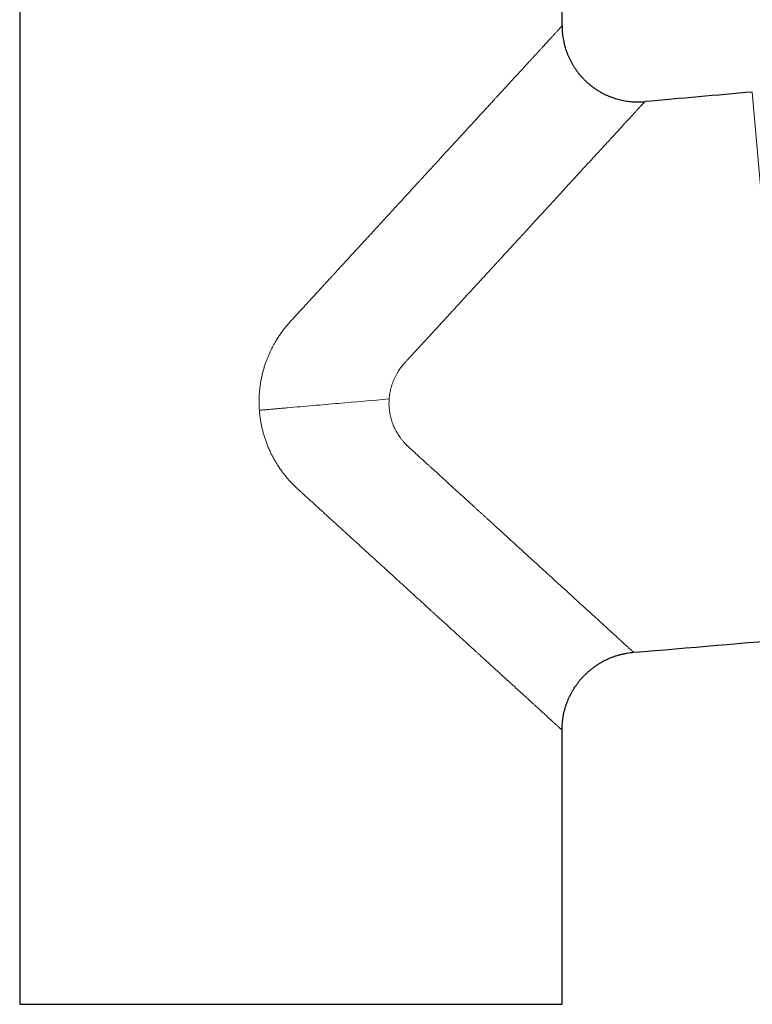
# Model space of a CAD drawing. Header units: millimetres. Extents: x 8 to 701, y 12 to 648.
# Tile 130 of 205: x 308 to 370, y 397 to 481. Entities that reach past the tile are written whole.
import ezdxf

# ---------------------------------------------------------------- set-up
doc = ezdxf.new("R2010")
doc.units = ezdxf.units.MM

msp = doc.modelspace()

# ---------------------------------------------------------------- linework, layer by layer
at = {"color": 7, "linetype": 'Continuous', "lineweight": 30}
for p, q in [((307.799, 494.2), (307.799, 397.2)), ((353.799, 480.2), (353.799, 494.2)), ((353.799, 397.2), (353.799, 420.464)), ((307.799, 397.2), (353.799, 397.2))]:
    msp.add_line(p, q, dxfattribs=at)
at = {"color": 252, "linetype": 'Continuous', "lineweight": 0}
msp.add_line((373.991, 428.267), (369.939, 474.59), dxfattribs=at)
at = {"color": 7, "linetype": 'Continuous', "lineweight": 30}
for centre, start, end in [((682.242, -3085.739), 95.01301, 95.159686), ((63.305, 3988.738), 274.759806, 274.98699)]:
    msp.add_arc(centre, 3574, start, end, dxfattribs=at)
at = {"color": 252, "linetype": 'Continuous', "lineweight": 0}
for points, knots in [([(330.735, 455.095), (330.785, 455.149), (330.883, 455.256), (331.028, 455.413), (331.166, 455.563), (331.298, 455.707), (331.423, 455.843), (331.541, 455.972), (331.653, 456.094), (331.759, 456.209), (331.865, 456.324), (331.97, 456.439), (332.073, 456.551), (332.168, 456.655), (332.255, 456.749), (332.333, 456.834), (332.4, 456.907), (332.457, 456.969), (332.503, 457.019), (332.544, 457.064), (332.578, 457.101), (332.605, 457.131), (332.622, 457.149), (332.632, 457.16), (332.636, 457.164), (332.64, 457.168), (332.643, 457.172), (332.648, 457.178), (332.658, 457.188), (332.75, 457.288), (332.92, 457.473), (333.175, 457.751), (333.435, 458.034), (333.7, 458.322), (333.959, 458.604), (334.153, 458.815), (334.286, 458.96), (334.358, 459.038), (334.43, 459.116), (334.502, 459.195), (334.579, 459.279), (334.7, 459.411), (334.863, 459.588), (335.109, 459.856), (335.399, 460.172), (335.731, 460.532), (336.055, 460.886), (336.373, 461.231), (336.683, 461.569), (336.975, 461.887), (337.249, 462.185), (337.505, 462.464), (337.728, 462.707), (337.919, 462.915), (338.073, 463.083), (338.179, 463.198), (338.238, 463.261), (338.256, 463.281), (338.274, 463.301), (338.292, 463.32), (338.31, 463.34), (338.442, 463.484), (338.686, 463.749), (339.039, 464.134), (339.386, 464.512), (339.727, 464.883), (340.062, 465.247), (340.391, 465.605), (340.716, 465.959), (341.038, 466.309), (341.356, 466.655), (341.592, 466.913), (341.75, 467.085), (341.83, 467.172), (341.911, 467.26), (341.995, 467.352), (342.174, 467.546), (342.449, 467.846), (342.812, 468.241), (343.171, 468.632), (343.524, 469.015), (343.868, 469.391), (344.176, 469.726), (344.449, 470.023), (344.688, 470.283), (344.948, 470.566), (345.138, 470.773), (345.261, 470.907), (345.295, 470.944), (345.328, 470.98), (345.362, 471.017), (345.395, 471.053), (345.429, 471.089), (345.561, 471.234), (345.791, 471.483), (346.113, 471.834), (346.429, 472.178), (346.737, 472.513), (347.038, 472.841), (347.32, 473.148), (347.585, 473.436), (347.832, 473.705), (348.046, 473.939), (348.23, 474.138), (348.345, 474.263), (348.418, 474.344), (348.453, 474.381), (348.487, 474.418), (348.52, 474.455), (348.554, 474.491), (348.588, 474.528), (348.694, 474.643), (348.869, 474.835), (349.112, 475.098), (349.347, 475.355), (349.577, 475.605), (349.8, 475.848), (350.017, 476.084), (350.23, 476.315), (350.438, 476.542), (350.641, 476.763), (350.816, 476.953), (350.964, 477.114), (351.055, 477.214), (351.114, 477.278), (351.141, 477.308), (351.168, 477.337), (351.195, 477.366), (351.222, 477.395), (351.248, 477.424), (351.331, 477.514), (351.467, 477.662), (351.65, 477.862), (351.827, 478.053), (351.995, 478.237), (352.156, 478.412), (352.31, 478.579), (352.457, 478.74), (352.598, 478.893), (352.731, 479.038), (352.843, 479.16), (352.935, 479.26), (352.992, 479.322), (353.029, 479.363), (353.048, 479.383), (353.067, 479.403), (353.085, 479.423), (353.103, 479.443), (353.147, 479.491), (353.214, 479.563), (353.299, 479.656), (353.377, 479.741), (353.449, 479.819), (353.514, 479.89), (353.572, 479.953), (353.624, 480.009), (353.669, 480.059), (353.709, 480.102), (353.742, 480.138), (353.767, 480.166), (353.785, 480.185), (353.796, 480.198), (353.798, 480.199), (353.799, 480.2)], [0, 0, 0, 0, 0.0049029, 0.0096077, 0.0141143, 0.0184229, 0.0225333, 0.0263776, 0.0300307, 0.0334927, 0.0367636, 0.0404084, 0.0437824, 0.0468855, 0.0497178, 0.0522793, 0.0545699, 0.0562848, 0.0578085, 0.0591412, 0.0602827, 0.0611292, 0.0618277, 0.0619642, 0.0620932, 0.0622147, 0.0623288, 0.0624354, 0.062704, 0.063283, 0.0714234, 0.0794074, 0.0882902, 0.0969709, 0.1054496, 0.1137262, 0.1161157, 0.1184879, 0.1208426, 0.1231799, 0.1256147, 0.1284532, 0.135093, 0.1416612, 0.1528025, 0.1637318, 0.174449, 0.1849542, 0.1952475, 0.2053289, 0.2140252, 0.2225574, 0.2309256, 0.2363588, 0.2417205, 0.2463798, 0.2469858, 0.2475909, 0.2481951, 0.2487983, 0.2494005, 0.2500018, 0.2620747, 0.2739754, 0.285704, 0.2972607, 0.3086455, 0.3198587, 0.3309003, 0.3420579, 0.3530351, 0.3638319, 0.3666522, 0.3694599, 0.3722551, 0.375044, 0.3783006, 0.3909874, 0.4039146, 0.4166602, 0.4292246, 0.4416083, 0.4538117, 0.4626467, 0.4713851, 0.4800272, 0.4912877, 0.4925412, 0.4937927, 0.495042, 0.4962892, 0.4975343, 0.4987773, 0.5000182, 0.5124082, 0.5246465, 0.5367339, 0.5486712, 0.5604593, 0.5720991, 0.5822202, 0.5922277, 0.6021224, 0.6085915, 0.6150119, 0.6164466, 0.6178788, 0.6193086, 0.6207359, 0.6221608, 0.6235833, 0.6250034, 0.6356141, 0.6461144, 0.6565055, 0.6667884, 0.6769645, 0.6870348, 0.6970006, 0.707125, 0.717142, 0.7270533, 0.7335376, 0.739977, 0.7414165, 0.7428537, 0.7442887, 0.7457215, 0.747152, 0.7485803, 0.7500065, 0.76052, 0.7709354, 0.7812551, 0.7914815, 0.801617, 0.8116642, 0.8216257, 0.8317664, 0.8418226, 0.8517973, 0.8583375, 0.8648445, 0.8665434, 0.86824, 0.8699345, 0.8716268, 0.873317, 0.8750051, 0.8839737, 0.8928982, 0.9017811, 0.9106251, 0.919433, 0.9282074, 0.9369513, 0.9456674, 0.9547718, 0.9638522, 0.9729118, 0.9819541, 0.9909824, 1, 1, 1, 1]), ([(360.825, 473.779), (360.823, 473.776), (360.817, 473.771), (360.774, 473.724), (360.706, 473.65), (360.609, 473.545), (360.485, 473.41), (360.341, 473.254), (360.183, 473.082), (360.015, 472.899), (359.827, 472.694), (359.658, 472.51), (359.519, 472.358), (359.416, 472.246), (359.309, 472.129), (359.198, 472.008), (359.083, 471.882), (358.964, 471.753), (358.782, 471.555), (358.528, 471.278), (358.188, 470.909), (357.823, 470.513), (357.433, 470.089), (357.018, 469.638), (356.602, 469.185), (356.189, 468.735), (355.781, 468.292), (355.357, 467.829), (354.932, 467.366), (354.51, 466.906), (354.109, 466.469), (353.824, 466.159), (353.663, 465.984), (353.613, 465.929), (353.562, 465.873), (353.511, 465.818), (353.46, 465.762), (353.237, 465.519), (352.832, 465.079), (352.232, 464.426), (351.603, 463.742), (350.946, 463.027), (350.324, 462.349), (349.742, 461.715), (349.206, 461.131), (348.779, 460.666), (348.468, 460.327), (348.277, 460.119), (348.085, 459.909), (347.891, 459.698), (347.694, 459.484), (347.497, 459.269), (347.209, 458.956), (346.826, 458.539), (346.34, 458.01), (345.833, 457.459), (345.328, 456.91), (344.827, 456.364), (344.351, 455.846), (344.015, 455.48), (343.824, 455.273), (343.764, 455.207), (343.704, 455.141), (343.644, 455.075), (343.583, 455.009), (343.446, 454.86), (343.241, 454.637), (342.974, 454.346), (342.754, 454.106), (342.576, 453.912), (342.441, 453.766), (342.34, 453.657), (342.279, 453.59), (342.253, 453.562), (342.242, 453.55), (342.237, 453.545), (342.234, 453.542), (342.234, 453.541), (342.233, 453.541), (342.131, 453.431), (341.937, 453.221), (341.66, 452.921), (341.411, 452.65), (341.19, 452.409), (341.005, 452.208), (340.854, 452.043), (340.734, 451.912), (340.633, 451.801), (340.551, 451.711), (340.489, 451.643), (340.454, 451.604), (340.44, 451.588)], [0, 0, 0, 0, 0.01917, 0.038416, 0.057765, 0.077243, 0.096877, 0.116693, 0.133496, 0.15046, 0.167597, 0.184921, 0.192764, 0.200648, 0.208575, 0.216546, 0.224562, 0.232623, 0.240732, 0.26059, 0.280878, 0.301608, 0.322794, 0.344447, 0.366578, 0.385546, 0.404865, 0.42454, 0.444577, 0.462512, 0.480733, 0.497009, 0.499157, 0.501308, 0.503464, 0.505624, 0.507788, 0.509955, 0.533829, 0.558457, 0.583842, 0.60999, 0.636904, 0.657129, 0.67777, 0.698827, 0.706012, 0.713244, 0.720523, 0.72785, 0.735224, 0.742645, 0.750115, 0.76748, 0.785518, 0.804231, 0.823616, 0.841233, 0.859372, 0.875766, 0.877943, 0.880127, 0.882318, 0.884515, 0.88672, 0.888931, 0.899409, 0.909071, 0.917917, 0.923309, 0.928344, 0.932482, 0.934215, 0.934961, 0.935286, 0.935428, 0.935491, 0.935518, 0.93553, 0.93554, 0.946492, 0.956442, 0.965391, 0.973338, 0.980284, 0.985308, 0.989637, 0.99327, 0.996208, 0.998452, 1, 1, 1, 1]), ([(328.126, 447.593), (328.119, 447.706), (328.105, 447.932), (328.098, 448.271), (328.102, 448.61), (328.118, 448.949), (328.146, 449.288), (328.185, 449.626), (328.235, 449.961), (328.296, 450.293), (328.369, 450.623), (328.452, 450.95), (328.547, 451.275), (328.648, 451.583), (328.753, 451.871), (328.86, 452.142), (328.974, 452.409), (329.097, 452.672), (329.226, 452.932), (329.364, 453.189), (329.518, 453.457), (329.689, 453.735), (329.879, 454.021), (330.079, 454.301), (330.288, 454.573), (330.506, 454.839), (330.659, 455.009), (330.735, 455.095)], [0, 0, 0, 0, 0.041538, 0.083032, 0.12453, 0.166083, 0.207741, 0.249553, 0.290942, 0.332277, 0.373605, 0.414975, 0.456432, 0.498024, 0.533726, 0.569356, 0.604945, 0.640521, 0.676114, 0.711755, 0.747471, 0.789659, 0.831743, 0.87377, 0.915789, 0.95785, 1, 1, 1, 1]), ([(340.44, 451.588), (340.421, 451.568), (340.386, 451.529), (340.337, 451.473), (340.289, 451.418), (340.243, 451.362), (340.196, 451.303), (340.15, 451.243), (340.078, 451.148), (339.984, 451.015), (339.864, 450.83), (339.746, 450.628), (339.632, 450.409), (339.529, 450.187), (339.439, 449.963), (339.36, 449.735), (339.292, 449.505), (339.235, 449.271), (339.189, 449.034), (339.154, 448.796), (339.141, 448.636), (339.134, 448.556)], [0, 0, 0, 0, 0.024575, 0.046718, 0.067139, 0.089386, 0.111854, 0.134314, 0.156568, 0.218167, 0.280117, 0.353493, 0.426735, 0.500017, 0.571485, 0.642835, 0.714231, 0.785842, 0.857317, 0.928648, 1, 1, 1, 1]), ([(339.134, 448.556), (337.699, 448.431), (335.905, 448.274), (333.753, 448.086), (332.677, 447.992), (331.601, 447.897), (330.883, 447.835), (330.525, 447.803)], [0, 0, 0, 0, 0.5, 0.624999, 0.749998, 0.874998, 1, 1, 1, 1]), ([(340.752, 444.513), (340.732, 444.531), (340.695, 444.566), (340.641, 444.617), (340.593, 444.664), (340.547, 444.71), (340.485, 444.774), (340.406, 444.859), (340.291, 444.991), (340.159, 445.155), (340.017, 445.349), (339.889, 445.543), (339.774, 445.736), (339.667, 445.934), (339.57, 446.137), (339.481, 446.344), (339.402, 446.556), (339.332, 446.77), (339.272, 446.988), (339.222, 447.207), (339.181, 447.43), (339.151, 447.654), (339.131, 447.879), (339.121, 448.105), (339.121, 448.331), (339.13, 448.481), (339.134, 448.556)], [0, 0, 0, 0, 0.017869, 0.03427, 0.049205, 0.062711, 0.078118, 0.108917, 0.139997, 0.194966, 0.250002, 0.300183, 0.350176, 0.400077, 0.449984, 0.499997, 0.550274, 0.600313, 0.650212, 0.700074, 0.749999, 0.800217, 0.850223, 0.90012, 0.950011, 1, 1, 1, 1]), ([(330.525, 447.803), (330.391, 447.792), (330.124, 447.768), (329.724, 447.733), (329.323, 447.698), (328.924, 447.663), (328.525, 447.628), (328.259, 447.605), (328.126, 447.593)], [0, 0, 0, 0, 0.166663, 0.333329, 0.5, 0.666668, 0.833334, 1, 1, 1, 1]), ([(331.358, 440.943), (331.284, 441.013), (331.134, 441.153), (330.919, 441.369), (330.71, 441.591), (330.509, 441.818), (330.316, 442.05), (330.13, 442.287), (329.945, 442.538), (329.763, 442.803), (329.585, 443.082), (329.415, 443.368), (329.255, 443.66), (329.101, 443.964), (328.955, 444.279), (328.817, 444.605), (328.692, 444.934), (328.578, 445.269), (328.476, 445.608), (328.387, 445.944), (328.311, 446.276), (328.248, 446.603), (328.196, 446.932), (328.154, 447.262), (328.136, 447.483), (328.126, 447.593)], [0, 0, 0, 0, 0.040558, 0.080894, 0.121043, 0.161039, 0.200919, 0.240719, 0.280476, 0.324201, 0.367967, 0.411822, 0.455815, 0.499992, 0.54673, 0.593371, 0.639973, 0.686594, 0.733292, 0.780156, 0.824253, 0.868236, 0.912155, 0.95606, 1, 1, 1, 1]), ([(359.871, 427.063), (359.868, 427.067), (359.861, 427.073), (359.804, 427.124), (359.715, 427.206), (359.588, 427.322), (359.425, 427.47), (359.226, 427.652), (358.99, 427.867), (358.719, 428.115), (358.411, 428.396), (358.139, 428.645), (357.921, 428.843), (357.772, 428.978), (357.618, 429.119), (357.457, 429.265), (357.291, 429.416), (357.119, 429.573), (356.891, 429.78), (356.601, 430.045), (356.24, 430.374), (355.816, 430.761), (355.321, 431.213), (354.746, 431.739), (354.136, 432.296), (353.671, 432.721), (353.371, 432.996), (353.247, 433.109), (353.121, 433.224), (352.994, 433.34), (352.866, 433.457), (352.736, 433.575), (352.527, 433.766), (352.235, 434.033), (351.752, 434.474), (351.144, 435.028), (350.429, 435.682), (349.708, 436.34), (348.985, 437), (348.234, 437.686), (347.662, 438.208), (347.282, 438.555), (347.104, 438.717), (346.924, 438.881), (346.742, 439.047), (346.558, 439.215), (346.285, 439.464), (345.92, 439.797), (345.536, 440.147), (345.221, 440.434), (344.978, 440.656), (344.731, 440.881), (344.482, 441.109), (344.215, 441.353), (343.931, 441.611), (343.642, 441.876), (343.369, 442.125), (343.122, 442.351), (342.9, 442.554), (342.704, 442.733), (342.512, 442.907), (342.304, 443.093), (341.934, 443.428), (341.412, 443.903), (340.971, 444.31), (340.752, 444.513)], [0, 0, 0, 0, 0.024245, 0.048575, 0.073023, 0.097619, 0.122394, 0.147379, 0.172601, 0.19809, 0.223873, 0.249976, 0.260205, 0.270518, 0.280914, 0.291397, 0.301966, 0.312623, 0.32337, 0.343307, 0.363557, 0.384126, 0.412182, 0.440837, 0.470104, 0.499996, 0.50557, 0.51118, 0.516825, 0.522505, 0.52822, 0.533971, 0.539757, 0.555853, 0.572218, 0.602117, 0.632887, 0.661103, 0.690022, 0.71965, 0.749988, 0.756766, 0.76361, 0.770522, 0.7775, 0.784546, 0.791659, 0.808691, 0.826096, 0.835121, 0.844242, 0.853461, 0.862777, 0.872191, 0.883331, 0.894358, 0.904437, 0.913566, 0.921746, 0.928977, 0.93526, 0.942813, 0.951636, 0.975852, 1, 1, 1, 1]), ([(353.799, 420.464), (353.798, 420.465), (353.796, 420.466), (353.785, 420.477), (353.766, 420.494), (353.74, 420.518), (353.706, 420.549), (353.664, 420.587), (353.615, 420.632), (353.557, 420.684), (353.491, 420.745), (353.434, 420.797), (353.389, 420.837), (353.362, 420.863), (353.333, 420.889), (353.304, 420.915), (353.274, 420.943), (353.242, 420.972), (353.192, 421.018), (353.118, 421.085), (353.019, 421.175), (352.913, 421.273), (352.799, 421.376), (352.679, 421.486), (352.552, 421.601), (352.417, 421.725), (352.274, 421.856), (352.122, 421.994), (351.981, 422.123), (351.853, 422.239), (351.769, 422.316), (351.711, 422.369), (351.681, 422.397), (351.65, 422.424), (351.62, 422.452), (351.589, 422.48), (351.506, 422.556), (351.368, 422.682), (351.169, 422.864), (350.962, 423.052), (350.747, 423.249), (350.524, 423.452), (350.302, 423.655), (350.083, 423.855), (349.866, 424.053), (349.669, 424.233), (349.493, 424.394), (349.377, 424.499), (349.299, 424.571), (349.258, 424.608), (349.217, 424.645), (349.176, 424.683), (349.134, 424.721), (349.025, 424.821), (348.844, 424.985), (348.589, 425.219), (348.326, 425.458), (348.057, 425.704), (347.78, 425.957), (347.508, 426.205), (347.241, 426.449), (346.979, 426.687), (346.743, 426.903), (346.534, 427.094), (346.4, 427.216), (346.312, 427.296), (346.271, 427.334), (346.23, 427.371), (346.188, 427.409), (346.147, 427.447), (346.105, 427.485), (345.971, 427.607), (345.741, 427.817), (345.412, 428.117), (345.075, 428.425), (344.73, 428.74), (344.376, 429.063), (344.029, 429.38), (343.689, 429.69), (343.358, 429.992), (343.104, 430.224), (342.93, 430.382), (342.84, 430.465), (342.749, 430.548), (342.661, 430.628), (342.499, 430.776), (342.256, 430.998), (341.925, 431.3), (341.583, 431.612), (341.234, 431.931), (340.877, 432.257), (340.546, 432.559), (340.242, 432.836), (339.966, 433.088), (339.656, 433.371), (339.425, 433.581), (339.275, 433.718), (339.238, 433.752), (339.2, 433.787), (339.163, 433.821), (339.125, 433.855), (339.088, 433.889), (339.05, 433.924), (338.921, 434.042), (338.697, 434.246), (338.376, 434.539), (338.046, 434.84), (337.708, 435.149), (337.361, 435.465), (337.021, 435.776), (336.687, 436.08), (336.361, 436.378), (336.067, 436.646), (335.807, 436.884), (335.59, 437.081), (335.439, 437.219), (335.354, 437.296), (335.328, 437.321), (335.301, 437.345), (335.275, 437.369), (335.248, 437.393), (335.146, 437.486), (334.967, 437.65), (334.709, 437.885), (334.446, 438.126), (334.187, 438.361), (333.935, 438.592), (333.699, 438.807), (333.534, 438.958), (333.441, 439.042), (333.412, 439.069), (333.383, 439.096), (333.353, 439.122), (333.324, 439.149), (333.249, 439.217), (333.127, 439.329), (332.955, 439.486), (332.797, 439.63), (332.655, 439.76), (332.535, 439.87), (332.438, 439.958), (332.382, 440.009), (332.361, 440.029), (332.354, 440.035), (332.347, 440.041), (332.341, 440.047), (332.334, 440.053), (332.287, 440.096), (332.202, 440.174), (332.082, 440.283), (331.972, 440.384), (331.871, 440.476), (331.779, 440.56), (331.696, 440.636), (331.624, 440.701), (331.564, 440.756), (331.514, 440.801), (331.471, 440.841), (331.435, 440.873), (331.406, 440.9), (331.384, 440.92), (331.369, 440.934), (331.361, 440.941), (331.358, 440.943)], [0, 0, 0, 0, 0.009888, 0.019786, 0.029697, 0.039623, 0.049568, 0.059533, 0.069522, 0.079805, 0.090117, 0.100463, 0.103955, 0.107451, 0.110951, 0.114456, 0.117965, 0.121479, 0.124997, 0.134662, 0.144378, 0.154148, 0.163973, 0.173855, 0.183797, 0.1938, 0.204135, 0.21454, 0.225015, 0.231968, 0.238953, 0.240788, 0.242625, 0.244464, 0.246306, 0.24815, 0.249996, 0.261128, 0.272364, 0.283707, 0.295159, 0.306722, 0.318396, 0.328765, 0.339222, 0.34977, 0.356782, 0.363834, 0.365688, 0.367544, 0.369403, 0.371265, 0.37313, 0.374998, 0.38605, 0.397226, 0.408526, 0.419952, 0.431504, 0.443183, 0.453567, 0.464051, 0.474635, 0.481676, 0.488761, 0.490357, 0.491956, 0.493557, 0.495161, 0.496766, 0.498374, 0.499984, 0.512282, 0.524758, 0.537413, 0.550248, 0.563262, 0.576458, 0.58822, 0.600123, 0.612166, 0.61537, 0.618583, 0.621806, 0.625033, 0.627837, 0.638962, 0.650643, 0.662513, 0.674574, 0.686826, 0.699268, 0.708513, 0.717862, 0.727313, 0.739946, 0.741197, 0.742449, 0.743703, 0.744959, 0.746216, 0.747475, 0.748736, 0.749998, 0.760467, 0.771182, 0.782144, 0.793352, 0.804807, 0.816508, 0.82701, 0.837703, 0.848587, 0.855875, 0.863246, 0.869802, 0.870665, 0.87153, 0.872395, 0.873262, 0.874129, 0.874998, 0.883211, 0.891598, 0.900161, 0.908898, 0.916732, 0.924702, 0.931827, 0.932768, 0.933711, 0.934655, 0.935602, 0.93655, 0.937499, 0.942846, 0.948416, 0.954209, 0.958155, 0.962199, 0.965837, 0.967462, 0.967676, 0.96789, 0.968105, 0.968319, 0.968534, 0.968749, 0.9729, 0.976756, 0.980317, 0.983582, 0.986552, 0.989227, 0.991607, 0.993447, 0.995061, 0.99645, 0.997612, 0.998548, 0.999258, 0.999742, 1, 1, 1, 1])]:
    msp.add_open_spline(points, degree=3, knots=knots, dxfattribs=at)
at = {"color": 7, "linetype": 'Continuous', "lineweight": 30}
for points, knots in [([(353.799, 480.2), (353.8, 480.11), (353.802, 479.931), (353.819, 479.663), (353.847, 479.396), (353.887, 479.13), (353.937, 478.866), (353.998, 478.605), (354.067, 478.353), (354.145, 478.111), (354.229, 477.88), (354.322, 477.652), (354.423, 477.427), (354.534, 477.207), (354.652, 476.991), (354.779, 476.78), (354.914, 476.574), (355.056, 476.373), (355.206, 476.177), (355.363, 475.988), (355.524, 475.808), (355.689, 475.637), (355.856, 475.476), (356.029, 475.321), (356.207, 475.173), (356.395, 475.028), (356.591, 474.887), (356.797, 474.752), (357.007, 474.624), (357.223, 474.504), (357.442, 474.393), (357.662, 474.292), (357.881, 474.201), (358.098, 474.12), (358.318, 474.046), (358.541, 473.981), (358.775, 473.922), (359.019, 473.869), (359.275, 473.825), (359.532, 473.791), (359.79, 473.768), (360.049, 473.755), (360.308, 473.752), (360.567, 473.759), (360.739, 473.772), (360.825, 473.779)], [0, 0, 0, 0, 0.025088, 0.050177, 0.075266, 0.100356, 0.125447, 0.150537, 0.175625, 0.198622, 0.221617, 0.244611, 0.267604, 0.290599, 0.313596, 0.336594, 0.359593, 0.382592, 0.405592, 0.42859, 0.451588, 0.473269, 0.49495, 0.516631, 0.538312, 0.559995, 0.582993, 0.605992, 0.628991, 0.651991, 0.674989, 0.697987, 0.719668, 0.741349, 0.763029, 0.784709, 0.806391, 0.83059, 0.854791, 0.878993, 0.903195, 0.927397, 0.951599, 0.975799, 1, 1, 1, 1]), ([(353.799, 420.464), (353.799, 420.546), (353.801, 420.711), (353.816, 420.958), (353.839, 421.204), (353.871, 421.449), (353.912, 421.693), (353.963, 421.935), (354.024, 422.183), (354.097, 422.436), (354.183, 422.694), (354.28, 422.948), (354.387, 423.198), (354.505, 423.443), (354.632, 423.684), (354.769, 423.919), (354.916, 424.148), (355.072, 424.371), (355.235, 424.586), (355.407, 424.793), (355.585, 424.991), (355.772, 425.182), (355.967, 425.367), (356.171, 425.545), (356.383, 425.715), (356.602, 425.876), (356.827, 426.028), (357.057, 426.17), (357.291, 426.302), (357.529, 426.424), (357.772, 426.535), (358.02, 426.638), (358.275, 426.731), (358.534, 426.813), (358.797, 426.886), (359.063, 426.947), (359.33, 426.998), (359.6, 427.038), (359.781, 427.055), (359.871, 427.063)], [0, 0, 0, 0, 0.025089, 0.050177, 0.075267, 0.100356, 0.125446, 0.150536, 0.175625, 0.203221, 0.230815, 0.258409, 0.286004, 0.313599, 0.341197, 0.368795, 0.396393, 0.423991, 0.451588, 0.478691, 0.505792, 0.532895, 0.559998, 0.587595, 0.615193, 0.642792, 0.67039, 0.697986, 0.725089, 0.75219, 0.779292, 0.806394, 0.834051, 0.861709, 0.889368, 0.917026, 0.944685, 0.972342, 1, 1, 1, 1])]:
    msp.add_open_spline(points, degree=3, knots=knots, dxfattribs=at)

doc.saveas('drawing.dxf')
